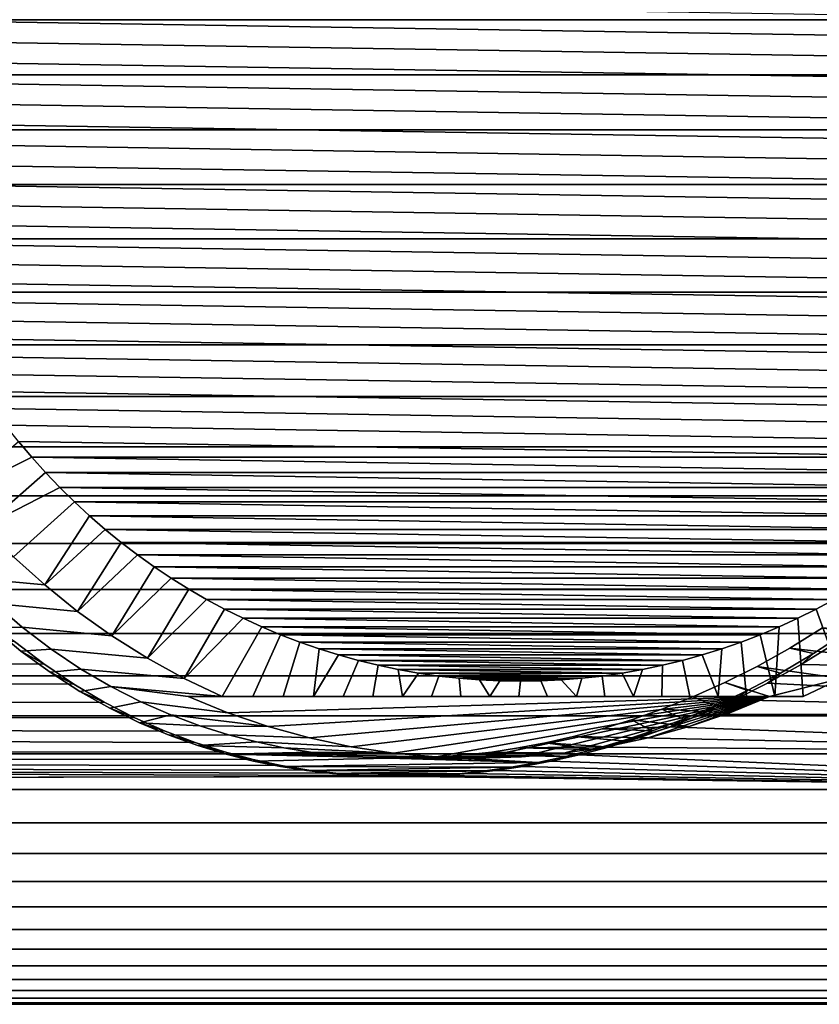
# Model space of a CAD drawing. Header units: metres. Extents: x -22 to 244, y -22 to 22.
# Tile 135 of 146: x 219 to 232, y -16 to 0. Entities that reach past the tile are written whole.
import ezdxf

# ---------------------------------------------------------------- set-up
doc = ezdxf.new("R2010")
doc.units = ezdxf.units.M
doc.layers.add('solid_10_151_113_XXX', color=7, linetype='CONTINUOUS')

msp = doc.modelspace()

# ---------------------------------------------------------------- linework, layer by layer
at = {"layer": 'solid_10_151_113_XXX'}
for points in [[(105.27906, 0.897127, 187.253937), (105.270454, 0, 187.277603), (232.504837, 0, 233.587128), (232.513443, 0.897122, 233.563477)], [(237.991364, -0.337653, 194.144241), (216.823212, 0, 190.411728), (216.828445, 0.337653, 190.412659), (237.996582, 0, 194.145172)], [(237.975693, -0.674982, 194.141479), (216.828445, -0.337653, 190.412659), (216.823212, 0, 190.411728), (237.991364, -0.337653, 194.144241)], [(232.513443, -0.897122, 233.563477), (232.504837, 0, 233.587128), (105.270454, 0, 187.277603), (105.27906, -0.897127, 187.253937)], [(237.9496, -1.011733, 194.136887), (216.844101, -0.674982, 190.415421), (216.828445, -0.337653, 190.412659), (237.975693, -0.674982, 194.141479)], [(237.913101, -1.347317, 194.130447), (216.870209, -1.011733, 190.420013), (216.844101, -0.674982, 190.415421), (237.9496, -1.011733, 194.136887)], [(232.539246, -1.791403, 233.492584), (232.513443, -0.897122, 233.563477), (105.27906, -0.897127, 187.253937), (105.304863, -1.791432, 187.18306)], [(237.866257, -1.681609, 194.122192), (216.906693, -1.347317, 190.426453), (216.870209, -1.011733, 190.420013), (237.913101, -1.347317, 194.130447)], [(237.809067, -2.014326, 194.112106), (216.953552, -1.681609, 190.434708), (216.906693, -1.347317, 190.426453), (237.866257, -1.681609, 194.122192)], [(237.741592, -2.345135, 194.100204), (217.010727, -2.014326, 190.444794), (216.953552, -1.681609, 190.434708), (237.809067, -2.014326, 194.112106)], [(232.582153, -2.680048, 233.374695), (232.539246, -1.791403, 233.492584), (105.304863, -1.791432, 187.18306), (105.347771, -2.6801, 187.06517)], [(237.663986, -2.673415, 194.086517), (217.078201, -2.345135, 190.456696), (217.010727, -2.014326, 190.444794), (237.741592, -2.345135, 194.100204)], [(237.576248, -2.999062, 194.071045), (217.155807, -2.673415, 190.470383), (217.078201, -2.345135, 190.456696), (237.663986, -2.673415, 194.086517)], [(232.582153, -2.680048, 233.374695), (105.347771, -2.6801, 187.06517), (105.407654, -3.560335, 186.900635), (232.642029, -3.560277, 233.210175)], [(237.478424, -3.321951, 194.053802), (217.243546, -2.999062, 190.48584), (217.155807, -2.673415, 190.470383), (237.576248, -2.999062, 194.071045)], [(237.370682, -3.641496, 194.034805), (217.34137, -3.321951, 190.503098), (217.243546, -2.999062, 190.48584), (237.478424, -3.321951, 194.053802)], [(237.253143, -3.957353, 194.014084), (217.449112, -3.641496, 190.522095), (217.34137, -3.321951, 190.503098), (237.370682, -3.641496, 194.034805)], [(232.718704, -4.429332, 232.999527), (232.642029, -3.560277, 233.210175), (105.407654, -3.560335, 186.900635), (105.484329, -4.429368, 186.689987)], [(237.1259, -4.269269, 193.991638), (217.56665, -3.957353, 190.542816), (217.449112, -3.641496, 190.522095), (237.253143, -3.957353, 194.014084)], [(236.989014, -4.577145, 193.967499), (217.693893, -4.269269, 190.565262), (217.56665, -3.957353, 190.542816), (237.1259, -4.269269, 193.991638)], [(236.842682, -4.880434, 193.941696), (217.830795, -4.577145, 190.589401), (217.693893, -4.269269, 190.565262), (236.989014, -4.577145, 193.967499)], [(232.81192, -5.28444, 232.743408), (232.718704, -4.429332, 232.999527), (105.484329, -4.429368, 186.689987), (105.577545, -5.284465, 186.433884)], [(236.687073, -5.178855, 193.914261), (217.977112, -4.880434, 190.615189), (217.830795, -4.577145, 190.589401), (236.842682, -4.880434, 193.941696)], [(236.522324, -5.47216, 193.885208), (218.132721, -5.178855, 190.642639), (217.977112, -4.880434, 190.615189), (236.687073, -5.178855, 193.914261)], [(236.348541, -5.760127, 193.854568), (218.29747, -5.47216, 190.671677), (218.132721, -5.178855, 190.642639), (236.522324, -5.47216, 193.885208)], [(232.921371, -6.122859, 232.442673), (232.81192, -5.28444, 232.743408), (105.577545, -5.284465, 186.433884), (105.687012, -6.122935, 186.133118)], [(236.165909, -6.042447, 193.822372), (218.471268, -5.760127, 190.702332), (218.29747, -5.47216, 190.671677), (236.348541, -5.760127, 193.854568)], [(235.974716, -6.31868, 193.788651), (218.653885, -6.042447, 190.734528), (218.471268, -5.760127, 190.702332), (236.165909, -6.042447, 193.822372)], [(235.775055, -6.588706, 193.753448), (218.845078, -6.31868, 190.768234), (218.653885, -6.042447, 190.734528), (235.974716, -6.31868, 193.788651)], [(232.921371, -6.122859, 232.442673), (105.687012, -6.122935, 186.133118), (105.812386, -6.94214, 185.788651), (233.046738, -6.941964, 232.098267)], [(235.567093, -6.852287, 193.716782), (219.044739, -6.588706, 190.803452), (218.845078, -6.31868, 190.768234), (235.775055, -6.588706, 193.753448)], [(235.351028, -7.109175, 193.67868), (219.252701, -6.852287, 190.840118), (219.044739, -6.588706, 190.803452), (235.567093, -6.852287, 193.716782)], [(219.468781, -7.109175, 190.87822), (218.238556, -7.721733, 191.394119), (219.252701, -6.852287, 190.840118)], [(235.351028, -7.109175, 193.67868), (219.468781, -7.109175, 190.87822), (219.252701, -6.852287, 190.840118)], [(233.046738, -6.941964, 232.098267), (105.812386, -6.94214, 185.788651), (105.95327, -7.739502, 185.401566), (233.187607, -7.739283, 231.711212)], [(219.468781, -7.109175, 190.87822), (219.692535, -7.358878, 190.917664), (218.691101, -8.23748, 191.473907), (218.238556, -7.721733, 191.394119)], [(235.127258, -7.358878, 193.639221), (219.692535, -7.358878, 190.917664), (219.468781, -7.109175, 190.87822)], [(235.351028, -7.109175, 193.67868), (235.127258, -7.358878, 193.639221), (219.468781, -7.109175, 190.87822)], [(219.92392, -7.601332, 190.958466), (218.691101, -8.23748, 191.473907), (219.692535, -7.358878, 190.917664)], [(234.895874, -7.601332, 193.598434), (219.92392, -7.601332, 190.958466), (219.692535, -7.358878, 190.917664)], [(235.127258, -7.358878, 193.639221), (234.895874, -7.601332, 193.598434), (219.692535, -7.358878, 190.917664)], [(220.162827, -7.836421, 191.000595), (219.172241, -8.726048, 191.558746), (218.691101, -8.23748, 191.473907), (219.92392, -7.601332, 190.958466)], [(234.656967, -7.836421, 193.556305), (220.162827, -7.836421, 191.000595), (219.92392, -7.601332, 190.958466)], [(234.895874, -7.601332, 193.598434), (234.656967, -7.836421, 193.556305), (219.92392, -7.601332, 190.958466)], [(233.187607, -7.739283, 231.711212), (105.95327, -7.739502, 185.401566), (106.10923, -8.512513, 184.973083), (233.343582, -8.512399, 231.282669)], [(220.162827, -7.836421, 191.000595), (220.408859, -8.063743, 191.043976), (219.680161, -9.185578, 191.648315), (219.172241, -8.726048, 191.558746)], [(234.41095, -8.063743, 193.512924), (220.408859, -8.063743, 191.043976), (220.162827, -7.836421, 191.000595)], [(234.656967, -7.836421, 193.556305), (234.41095, -8.063743, 193.512924), (220.162827, -7.836421, 191.000595)], [(220.661697, -8.283027, 191.088562), (219.680161, -9.185578, 191.648315), (220.408859, -8.063743, 191.043976)], [(234.158096, -8.283027, 193.468338), (220.661697, -8.283027, 191.088562), (220.408859, -8.063743, 191.043976)], [(234.41095, -8.063743, 193.512924), (234.158096, -8.283027, 193.468338), (220.408859, -8.063743, 191.043976)], [(220.661697, -8.283027, 191.088562), (220.921173, -8.494114, 191.134308), (220.213379, -9.614754, 191.742325), (219.680161, -9.185578, 191.648315)], [(233.898621, -8.494114, 193.422592), (220.921173, -8.494114, 191.134308), (220.661697, -8.283027, 191.088562)], [(234.158096, -8.283027, 193.468338), (233.898621, -8.494114, 193.422592), (220.661697, -8.283027, 191.088562)], [(233.51416, -9.258832, 230.814011), (233.343582, -8.512399, 231.282669), (106.10923, -8.512513, 184.973083), (106.279762, -9.25874, 184.504532)], [(219.680161, -9.185578, 191.648315), (218.43663, -9.071329, 197.929596), (218.035873, -8.636827, 197.464996), (219.172241, -8.726048, 191.558746)], [(221.187225, -8.696945, 191.181229), (220.213379, -9.614754, 191.742325), (220.921173, -8.494114, 191.134308)], [(233.632568, -8.696945, 193.375671), (221.187225, -8.696945, 191.181229), (220.921173, -8.494114, 191.134308)], [(233.898621, -8.494114, 193.422592), (233.632568, -8.696945, 193.375671), (220.921173, -8.494114, 191.134308)], [(221.187225, -8.696945, 191.181229), (221.459335, -8.89114, 191.229202), (220.769928, -10.011983, 191.840469), (220.213379, -9.614754, 191.742325)], [(233.360458, -8.89114, 193.327698), (221.459335, -8.89114, 191.229202), (221.187225, -8.696945, 191.181229)], [(233.632568, -8.696945, 193.375671), (233.360458, -8.89114, 193.327698), (221.187225, -8.696945, 191.181229)], [(221.737274, -9.07653, 191.278214), (220.769928, -10.011983, 191.840469), (221.459335, -8.89114, 191.229202)], [(233.08252, -9.07653, 193.278687), (221.737274, -9.07653, 191.278214), (221.459335, -8.89114, 191.229202)], [(233.360458, -8.89114, 193.327698), (233.08252, -9.07653, 193.278687), (221.459335, -8.89114, 191.229202)], [(220.213379, -9.614754, 191.742325), (218.864014, -9.484707, 198.410583), (218.43663, -9.071329, 197.929596), (219.680161, -9.185578, 191.648315)], [(221.737274, -9.07653, 191.278214), (222.020798, -9.252955, 191.328201), (221.348175, -10.376101, 191.942429), (220.769928, -10.011983, 191.840469)], [(232.798996, -9.252955, 193.228699), (222.020798, -9.252955, 191.328201), (221.737274, -9.07653, 191.278214)], [(233.08252, -9.07653, 193.278687), (232.798996, -9.252955, 193.228699), (221.737274, -9.07653, 191.278214)], [(233.698792, -9.976074, 230.306763), (233.51416, -9.258832, 230.814011), (106.279762, -9.25874, 184.504532), (106.46434, -9.975837, 183.997421)], [(222.309723, -9.420291, 191.37915), (221.348175, -10.376101, 191.942429), (222.020798, -9.252955, 191.328201)], [(232.510071, -9.420291, 193.17775), (222.309723, -9.420291, 191.37915), (222.020798, -9.252955, 191.328201)], [(232.798996, -9.252955, 193.228699), (232.510071, -9.420291, 193.17775), (222.020798, -9.252955, 191.328201)], [(222.309723, -9.420291, 191.37915), (222.603699, -9.578345, 191.430984), (221.946045, -10.705788, 192.047852), (221.348175, -10.376101, 191.942429)], [(232.21611, -9.578345, 193.125916), (222.603699, -9.578345, 191.430984), (222.309723, -9.420291, 191.37915)], [(232.510071, -9.420291, 193.17775), (232.21611, -9.578345, 193.125916), (222.309723, -9.420291, 191.37915)], [(232.21611, -9.578345, 193.125916), (232.510071, -9.420291, 193.17775), (233.220978, -10.376101, 194.035919), (232.623123, -10.705788, 193.930496)], [(218.864014, -9.484707, 198.410583), (219.314865, -9.872128, 198.900787), (218.836975, -9.883842, 198.736954), (218.401306, -9.480224, 198.238449)], [(220.769928, -10.011983, 191.840469), (219.314865, -9.872128, 198.900787), (218.864014, -9.484707, 198.410583), (220.213379, -9.614754, 191.742325)], [(222.902298, -9.726886, 191.483643), (221.946045, -10.705788, 192.047852), (222.603699, -9.578345, 191.430984)], [(231.917496, -9.726886, 193.073257), (222.902298, -9.726886, 191.483643), (222.603699, -9.578345, 191.430984)], [(232.21611, -9.578345, 193.125916), (231.917496, -9.726886, 193.073257), (222.603699, -9.578345, 191.430984)], [(232.21611, -9.578345, 193.125916), (232.623123, -10.705788, 193.930496), (232.007553, -11, 193.82196), (231.917496, -9.726886, 193.073257)], [(223.205368, -9.865841, 191.537079), (222.561615, -11, 192.156387), (221.946045, -10.705788, 192.047852), (222.902298, -9.726886, 191.483643)], [(231.614426, -9.865841, 193.019821), (223.205368, -9.865841, 191.537079), (222.902298, -9.726886, 191.483643)], [(231.917496, -9.726886, 193.073257), (231.614426, -9.865841, 193.019821), (222.902298, -9.726886, 191.483643)], [(231.54451, -11, 193.630692), (231.614426, -9.865841, 193.019821), (231.917496, -9.726886, 193.073257), (232.007553, -11, 193.82196)], [(219.314865, -9.872128, 198.900787), (219.784424, -10.228932, 199.391464), (219.293411, -10.259942, 199.24144), (218.836975, -9.883842, 198.736954)], [(218.836975, -9.883842, 198.736954), (219.293411, -10.259942, 199.24144), (219.663025, -10.466637, 199.00795), (219.18808, -10.10369, 198.51091)], [(221.348175, -10.376101, 191.942429), (219.784424, -10.228932, 199.391464), (219.314865, -9.872128, 198.900787), (220.769928, -10.011983, 191.840469)], [(223.062134, -11, 192.13501), (222.561615, -11, 192.156387), (223.205368, -9.865841, 191.537079), (223.512665, -9.995086, 191.591263)], [(231.307144, -9.995086, 192.965637), (223.512665, -9.995086, 191.591263), (223.205368, -9.865841, 191.537079)], [(231.614426, -9.865841, 193.019821), (231.307144, -9.995086, 192.965637), (223.205368, -9.865841, 191.537079)], [(231.54451, -11, 193.630692), (231.307144, -9.995086, 192.965637), (231.614426, -9.865841, 193.019821)], [(232.318924, -9.882011, 203.642426), (232.706024, -9.954717, 203.846985), (232.172714, -10.301797, 203.968124), (231.788101, -10.211547, 203.7444)], [(233.220978, -10.376101, 194.035919), (233.799225, -10.011983, 194.137878), (232.318924, -9.882011, 203.642426), (231.788101, -10.211547, 203.7444)], [(233.89682, -10.661754, 229.762665), (233.698792, -9.976074, 230.306763), (106.46434, -9.975837, 183.997421), (106.662384, -10.661546, 183.453308)], [(219.18808, -10.10369, 198.51091), (219.663025, -10.466637, 199.00795), (114.823166, -10.661546, 161.031723), (115.02121, -9.975837, 160.48761)], [(223.556717, -11, 192.123688), (223.062134, -11, 192.13501), (223.512665, -9.995086, 191.591263), (223.823883, -10.1145, 191.646133)], [(230.995926, -10.1145, 192.910767), (223.823883, -10.1145, 191.646133), (223.512665, -9.995086, 191.591263)], [(231.307144, -9.995086, 192.965637), (230.995926, -10.1145, 192.910767), (223.512665, -9.995086, 191.591263)], [(231.307144, -9.995086, 192.965637), (231.54451, -11, 193.630692), (231.083633, -11, 193.450882), (230.995926, -10.1145, 192.910767)], [(232.706024, -9.954717, 203.846985), (232.516769, -10.141634, 203.395142), (231.972717, -10.478159, 203.498932), (232.172714, -10.301797, 203.968124)], [(219.784424, -10.228932, 199.391464), (220.266739, -10.551273, 199.873184), (219.766327, -10.604866, 199.743698), (219.293411, -10.259942, 199.24144)], [(221.946045, -10.705788, 192.047852), (220.266739, -10.551273, 199.873184), (219.784424, -10.228932, 199.391464), (221.348175, -10.376101, 191.942429)], [(224.046097, -11, 192.122574), (223.556717, -11, 192.123688), (223.823883, -10.1145, 191.646133), (224.138428, -10.223856, 191.701599)], [(230.681366, -10.223856, 192.855301), (224.138428, -10.223856, 191.701599), (223.823883, -10.1145, 191.646133)], [(230.995926, -10.1145, 192.910767), (230.681366, -10.223856, 192.855301), (223.823883, -10.1145, 191.646133)], [(224.046097, -11, 192.122574), (224.138428, -10.223856, 191.701599), (224.456223, -10.323132, 191.757629)], [(230.363571, -10.323132, 192.799255), (224.456223, -10.323132, 191.757629), (224.138428, -10.223856, 191.701599)], [(230.681366, -10.223856, 192.855301), (230.363571, -10.323132, 192.799255), (224.138428, -10.223856, 191.701599)], [(230.624146, -11, 193.282455), (230.363571, -10.323132, 192.799255), (230.681366, -10.223856, 192.855301)], [(230.995926, -10.1145, 192.910767), (231.083633, -11, 193.450882), (230.624146, -11, 193.282455), (230.681366, -10.223856, 192.855301)], [(231.788101, -10.211547, 203.7444), (232.172714, -10.301797, 203.968124), (231.635757, -10.617096, 204.075851), (231.256546, -10.508351, 203.831421)], [(232.623123, -10.705788, 193.930496), (233.220978, -10.376101, 194.035919), (231.788101, -10.211547, 203.7444), (231.256546, -10.508351, 203.831421)], [(231.972717, -10.478159, 203.498932), (232.516769, -10.141634, 203.395142), (242.05748, -10.661752, 207.341431)], [(219.293411, -10.259942, 199.24144), (219.766327, -10.604866, 199.743698), (220.151443, -10.795468, 199.496887), (219.663025, -10.466637, 199.00795)], [(224.046097, -11, 192.122574), (224.456223, -10.323132, 191.757629), (224.7771, -10.412271, 191.814209), (224.531189, -11, 192.131882)], [(230.042694, -10.412271, 192.742676), (224.7771, -10.412271, 191.814209), (224.456223, -10.323132, 191.757629)], [(230.363571, -10.323132, 192.799255), (230.042694, -10.412271, 192.742676), (224.456223, -10.323132, 191.757629)], [(230.042694, -10.412271, 192.742676), (230.363571, -10.323132, 192.799255), (230.624146, -11, 193.282455), (230.165131, -11, 193.125305)], [(232.172714, -10.301797, 203.968124), (231.972717, -10.478159, 203.498932), (231.427963, -10.78121, 203.587357), (231.635757, -10.617096, 204.075851)], [(219.663025, -10.466637, 199.00795), (220.151443, -10.795468, 199.496887), (114.823166, -10.661546, 161.031723)], [(220.266739, -10.551273, 199.873184), (220.755356, -10.836761, 200.337006), (220.249893, -10.915332, 200.234375), (219.766327, -10.604866, 199.743698)], [(222.561615, -11, 192.156387), (220.755356, -10.836761, 200.337006), (220.266739, -10.551273, 199.873184), (221.946045, -10.705788, 192.047852)], [(225.012741, -11, 192.151886), (224.531189, -11, 192.131882), (224.7771, -10.412271, 191.814209), (225.100571, -10.491121, 191.871246)], [(229.719238, -10.491121, 192.685654), (225.100571, -10.491121, 191.871246), (224.7771, -10.412271, 191.814209)], [(230.042694, -10.412271, 192.742676), (229.719238, -10.491121, 192.685654), (224.7771, -10.412271, 191.814209)], [(225.49144, -11, 192.182816), (225.012741, -11, 192.151886), (225.100571, -10.491121, 191.871246), (225.426163, -10.559591, 191.928665)], [(229.393631, -10.559591, 192.628235), (225.426163, -10.559591, 191.928665), (225.100571, -10.491121, 191.871246)], [(229.719238, -10.491121, 192.685654), (229.393631, -10.559591, 192.628235), (225.100571, -10.491121, 191.871246)], [(229.066116, -10.617635, 192.57048), (225.753693, -10.617635, 191.98642), (225.426163, -10.559591, 191.928665)], [(225.49144, -11, 192.182816), (225.426163, -10.559591, 191.928665), (225.753693, -10.617635, 191.98642)], [(229.393631, -10.559591, 192.628235), (229.066116, -10.617635, 192.57048), (225.426163, -10.559591, 191.928665)], [(229.245361, -11, 192.844742), (229.066116, -10.617635, 192.57048), (229.393631, -10.559591, 192.628235)], [(229.245361, -11, 192.844742), (229.393631, -10.559591, 192.628235), (229.719238, -10.491121, 192.685654), (229.70578, -11, 192.979401)], [(229.719238, -10.491121, 192.685654), (230.042694, -10.412271, 192.742676), (230.165131, -11, 193.125305), (229.70578, -11, 192.979401)], [(231.256546, -10.508351, 203.831421), (231.635757, -10.617096, 204.075851), (231.101456, -10.89954, 204.167557), (230.729736, -10.77219, 203.901459)], [(231.455643, -11, 196.951981), (232.623123, -10.705788, 193.930496), (231.256546, -10.508351, 203.831421), (230.729736, -10.77219, 203.901459)], [(231.972717, -10.478159, 203.498932), (242.05748, -10.661752, 207.341431), (241.846634, -11.313816, 207.920731), (231.427963, -10.78121, 203.587357)], [(234.107681, -11.313817, 229.18335), (233.89682, -10.661754, 229.762665), (106.662384, -10.661546, 183.453308), (106.87326, -11.313708, 182.873917)], [(220.151443, -10.795468, 199.496887), (220.648102, -11.088285, 199.969772), (114.612289, -11.313708, 161.611099), (114.823166, -10.661546, 161.031723)], [(219.766327, -10.604866, 199.743698), (220.249893, -10.915332, 200.234375), (220.648102, -11.088285, 199.969772), (220.151443, -10.795468, 199.496887)], [(225.49144, -11, 192.182816), (225.753693, -10.617635, 191.98642), (226.083069, -10.665235, 192.044495), (225.967926, -11, 192.224976)], [(228.73674, -10.665235, 192.512405), (226.083069, -10.665235, 192.044495), (225.753693, -10.617635, 191.98642)], [(229.066116, -10.617635, 192.57048), (228.73674, -10.665235, 192.512405), (225.753693, -10.617635, 191.98642)], [(226.442291, -11, 192.278549), (225.967926, -11, 192.224976), (226.083069, -10.665235, 192.044495), (226.413651, -10.702294, 192.102783)], [(228.406143, -10.702294, 192.454117), (226.413651, -10.702294, 192.102783), (226.083069, -10.665235, 192.044495)], [(228.73674, -10.665235, 192.512405), (228.406143, -10.702294, 192.454117), (226.083069, -10.665235, 192.044495)], [(228.074631, -10.728788, 192.39566), (226.745163, -10.728788, 192.16124), (226.413651, -10.702294, 192.102783)], [(226.914536, -11, 192.343719), (226.442291, -11, 192.278549), (226.413651, -10.702294, 192.102783), (226.745163, -10.728788, 192.16124)], [(228.406143, -10.702294, 192.454117), (228.074631, -10.728788, 192.39566), (226.413651, -10.702294, 192.102783)], [(228.319122, -11, 192.609482), (228.074631, -10.728788, 192.39566), (228.406143, -10.702294, 192.454117)], [(228.783203, -11, 192.721375), (228.319122, -11, 192.609482), (228.406143, -10.702294, 192.454117), (228.73674, -10.665235, 192.512405)], [(229.245361, -11, 192.844742), (228.783203, -11, 192.721375), (228.73674, -10.665235, 192.512405), (229.066116, -10.617635, 192.57048)], [(231.635757, -10.617096, 204.075851), (231.427963, -10.78121, 203.587357), (230.888046, -11.050564, 203.658356), (231.101456, -10.89954, 204.167557)], [(231.455643, -11, 196.951981), (232.007553, -11, 193.82196), (232.623123, -10.705788, 193.930496)], [(220.755356, -10.836761, 200.337006), (221.244064, -11.084695, 200.77533), (220.736725, -11.188859, 200.70369), (220.249893, -10.915332, 200.234375)], [(222.653717, -11.26254, 195.399963), (221.244064, -11.084695, 200.77533), (220.755356, -10.836761, 200.337006), (222.009705, -11, 195.286407)], [(222.561615, -11, 192.156387), (222.009705, -11, 195.286407), (220.755356, -10.836761, 200.337006)], [(227.742477, -10.744695, 192.337097), (227.077316, -10.744695, 192.219803), (226.745163, -10.728788, 192.16124)], [(226.914536, -11, 192.343719), (226.745163, -10.728788, 192.16124), (227.077316, -10.744695, 192.219803)], [(228.074631, -10.728788, 192.39566), (227.742477, -10.744695, 192.337097), (226.745163, -10.728788, 192.16124)], [(227.384842, -11, 192.420593), (226.914536, -11, 192.343719), (227.077316, -10.744695, 192.219803), (227.409897, -10.749997, 192.278442)], [(227.742477, -10.744695, 192.337097), (227.409897, -10.749997, 192.278442), (227.077316, -10.744695, 192.219803)], [(227.853073, -11, 192.509201), (227.384842, -11, 192.420593), (227.409897, -10.749997, 192.278442), (227.742477, -10.744695, 192.337097)], [(228.319122, -11, 192.609482), (227.853073, -11, 192.509201), (227.742477, -10.744695, 192.337097), (228.074631, -10.728788, 192.39566)], [(230.729736, -10.77219, 203.901459), (231.101456, -10.89954, 204.167557), (230.574539, -11.149585, 204.241486), (230.212006, -11.00391, 203.953278)], [(231.455643, -11, 196.951981), (230.729736, -10.77219, 203.901459), (230.212006, -11.00391, 203.953278)], [(230.888046, -11.050564, 203.658356), (231.427963, -10.78121, 203.587357), (241.846634, -11.313816, 207.920731)], [(220.249893, -10.915332, 200.234375), (220.736725, -11.188859, 200.70369), (221.145874, -11.343509, 200.417953), (220.648102, -11.088285, 199.969772)], [(231.54451, -11, 193.630692), (232.007553, -11, 193.82196), (231.455643, -11, 196.951981), (222.009705, -11, 195.286407)], [(222.009705, -11, 195.286407), (231.455643, -11, 196.951981), (222.653717, -11.26254, 195.399963)], [(223.062134, -11, 192.13501), (222.009705, -11, 195.286407), (222.561615, -11, 192.156387)], [(223.556717, -11, 192.123688), (222.009705, -11, 195.286407), (223.062134, -11, 192.13501)], [(224.046097, -11, 192.122574), (222.009705, -11, 195.286407), (223.556717, -11, 192.123688)], [(224.531189, -11, 192.131882), (222.009705, -11, 195.286407), (224.046097, -11, 192.122574)], [(225.012741, -11, 192.151886), (222.009705, -11, 195.286407), (224.531189, -11, 192.131882)], [(225.49144, -11, 192.182816), (222.009705, -11, 195.286407), (225.012741, -11, 192.151886)], [(225.967926, -11, 192.224976), (222.009705, -11, 195.286407), (225.49144, -11, 192.182816)], [(226.442291, -11, 192.278549), (222.009705, -11, 195.286407), (225.967926, -11, 192.224976)], [(226.914536, -11, 192.343719), (222.009705, -11, 195.286407), (226.442291, -11, 192.278549)], [(227.384842, -11, 192.420593), (222.009705, -11, 195.286407), (226.914536, -11, 192.343719)], [(227.853073, -11, 192.509201), (222.009705, -11, 195.286407), (227.384842, -11, 192.420593)], [(228.319122, -11, 192.609482), (222.009705, -11, 195.286407), (227.853073, -11, 192.509201)], [(228.783203, -11, 192.721375), (222.009705, -11, 195.286407), (228.319122, -11, 192.609482)], [(229.245361, -11, 192.844742), (222.009705, -11, 195.286407), (228.783203, -11, 192.721375)], [(229.70578, -11, 192.979401), (222.009705, -11, 195.286407), (229.245361, -11, 192.844742)], [(230.165131, -11, 193.125305), (222.009705, -11, 195.286407), (229.70578, -11, 192.979401)], [(230.624146, -11, 193.282455), (222.009705, -11, 195.286407), (230.165131, -11, 193.125305)], [(231.083633, -11, 193.450882), (222.009705, -11, 195.286407), (230.624146, -11, 193.282455)], [(231.54451, -11, 193.630692), (222.009705, -11, 195.286407), (231.083633, -11, 193.450882)], [(222.653717, -11.26254, 195.399963), (231.455643, -11, 196.951981), (223.311829, -11.486253, 195.516006)], [(223.311829, -11.486253, 195.516006), (231.455643, -11, 196.951981), (223.98172, -11.670347, 195.63414)], [(223.98172, -11.670347, 195.63414), (231.455643, -11, 196.951981), (224.661133, -11.8142, 195.753937)], [(224.661133, -11.8142, 195.753937), (231.455643, -11, 196.951981), (225.347687, -11.917305, 195.874985)], [(225.347687, -11.917305, 195.874985), (231.455643, -11, 196.951981), (226.038986, -11.979309, 195.996887)], [(226.038986, -11.979309, 195.996887), (231.455643, -11, 196.951981), (226.732666, -11.999997, 196.119202)], [(226.732666, -11.999997, 196.119202), (231.455643, -11, 196.951981), (227.426361, -11.979309, 196.241516)], [(227.426361, -11.979309, 196.241516), (231.455643, -11, 196.951981), (228.117661, -11.917305, 196.363403)], [(228.117661, -11.917305, 196.363403), (231.455643, -11, 196.951981), (228.804214, -11.8142, 196.484467)], [(228.804214, -11.8142, 196.484467), (231.455643, -11, 196.951981), (229.483612, -11.670347, 196.604263)], [(229.483612, -11.670347, 196.604263), (231.455643, -11, 196.951981), (230.153519, -11.486253, 196.722382)], [(230.81163, -11.26254, 196.838425), (231.455643, -11, 196.951981), (230.212006, -11.00391, 203.953278), (229.70636, -11.205194, 203.986252)], [(230.212006, -11.00391, 203.953278), (230.574539, -11.149585, 204.241486), (230.059402, -11.368202, 204.296494), (229.70636, -11.205194, 203.986252)], [(230.153519, -11.486253, 196.722382), (231.455643, -11, 196.951981), (230.81163, -11.26254, 196.838425)], [(231.101456, -10.89954, 204.167557), (230.888046, -11.050564, 203.658356), (230.357376, -11.287103, 203.710617), (230.574539, -11.149585, 204.241486)], [(220.648102, -11.088285, 199.969772), (221.145874, -11.343509, 200.417953), (114.612289, -11.313708, 161.611099)], [(221.244064, -11.084695, 200.77533), (221.727798, -11.296076, 201.182922), (221.221558, -11.425638, 201.145142), (220.736725, -11.188859, 200.70369)], [(220.736725, -11.188859, 200.70369), (221.221558, -11.425638, 201.145142), (221.638748, -11.561559, 200.83522), (221.145874, -11.343509, 200.417953)], [(223.311829, -11.486253, 195.516006), (221.727798, -11.296076, 201.182922), (221.244064, -11.084695, 200.77533), (222.653717, -11.26254, 195.399963)], [(230.574539, -11.149585, 204.241486), (230.357376, -11.287103, 203.710617), (229.83902, -11.492523, 203.743546), (230.059402, -11.368202, 204.296494)], [(230.357376, -11.287103, 203.710617), (230.888046, -11.050564, 203.658356), (241.846634, -11.313816, 207.920731)], [(234.330734, -11.930378, 228.570511), (234.107681, -11.313817, 229.18335), (106.87326, -11.313708, 182.873917), (107.096313, -11.930275, 182.261093)], [(222.124268, -11.745095, 201.219543), (222.600937, -11.897101, 201.570389), (114.389236, -11.930275, 162.223938), (114.612289, -11.313708, 161.611099)], [(221.638748, -11.561559, 200.83522), (222.124268, -11.745095, 201.219543), (114.612289, -11.313708, 161.611099)], [(221.145874, -11.343509, 200.417953), (221.638748, -11.561559, 200.83522), (114.612289, -11.313708, 161.611099)], [(221.727798, -11.296076, 201.182922), (222.203079, -11.473196, 201.557037), (221.221558, -11.425638, 201.145142)], [(223.311829, -11.486253, 195.516006), (222.203079, -11.473196, 201.557037), (221.727798, -11.296076, 201.182922)], [(229.70636, -11.205194, 203.986252), (230.059402, -11.368202, 204.296494), (229.558029, -11.557573, 204.332245), (229.214386, -11.378246, 204.000305)], [(230.153519, -11.486253, 196.722382), (230.81163, -11.26254, 196.838425), (229.70636, -11.205194, 203.986252), (229.214386, -11.378246, 204.000305)], [(230.357376, -11.287103, 203.710617), (241.846634, -11.313816, 207.920731), (241.623581, -11.930378, 208.533569), (229.83902, -11.492523, 203.743546)], [(221.221558, -11.425638, 201.145142), (221.700241, -11.627239, 201.55452), (222.124268, -11.745095, 201.219543), (221.638748, -11.561559, 200.83522)], [(222.203079, -11.473196, 201.557037), (222.668076, -11.619072, 201.897064), (221.700241, -11.627239, 201.55452), (221.221558, -11.425638, 201.145142)], [(223.98172, -11.670347, 195.63414), (222.668076, -11.619072, 201.897064), (222.203079, -11.473196, 201.557037), (223.311829, -11.486253, 195.516006)], [(229.483612, -11.670347, 196.604263), (230.153519, -11.486253, 196.722382), (228.736526, -11.525482, 203.995697), (228.272278, -11.649281, 203.972809)], [(228.736526, -11.525482, 203.995697), (229.214386, -11.378246, 204.000305), (229.558029, -11.557573, 204.332245)], [(230.153519, -11.486253, 196.722382), (229.214386, -11.378246, 204.000305), (228.736526, -11.525482, 203.995697)], [(230.059402, -11.368202, 204.296494), (229.83902, -11.492523, 203.743546), (229.334534, -11.669112, 203.75708), (229.558029, -11.557573, 204.332245)], [(229.334534, -11.669112, 203.75708), (229.83902, -11.492523, 203.743546), (241.623581, -11.930378, 208.533569)], [(222.668076, -11.619072, 201.897064), (223.122284, -11.736922, 202.203918), (222.168991, -11.795817, 201.928925), (221.700241, -11.627239, 201.55452)], [(221.700241, -11.627239, 201.55452), (222.168991, -11.795817, 201.928925), (222.600937, -11.897101, 201.570389), (222.124268, -11.745095, 201.219543)], [(224.661133, -11.8142, 195.753937), (223.122284, -11.736922, 202.203918), (222.668076, -11.619072, 201.897064), (223.98172, -11.670347, 195.63414)], [(228.272278, -11.649281, 203.972809), (229.07135, -11.720096, 204.348801), (228.599731, -11.858094, 204.346542), (227.820465, -11.751811, 203.932037)], [(228.804214, -11.8142, 196.484467), (229.483612, -11.670347, 196.604263), (228.272278, -11.649281, 203.972809), (227.820465, -11.751811, 203.932037)], [(228.736526, -11.525482, 203.995697), (229.558029, -11.557573, 204.332245), (229.07135, -11.720096, 204.348801), (228.272278, -11.649281, 203.972809)], [(229.558029, -11.557573, 204.332245), (229.334534, -11.669112, 203.75708), (228.844177, -11.81937, 203.751434), (229.07135, -11.720096, 204.348801)], [(228.844177, -11.81937, 203.751434), (229.334534, -11.669112, 203.75708), (241.623581, -11.930378, 208.533569)], [(223.122284, -11.736922, 202.203918), (223.566254, -11.829804, 202.479385), (222.168991, -11.795817, 201.928925)], [(222.168991, -11.795817, 201.928925), (222.626694, -11.934601, 202.268463), (223.067719, -12.020451, 201.88797), (222.600937, -11.897101, 201.570389)], [(223.566254, -11.829804, 202.479385), (224.001129, -11.900405, 202.725662), (222.626694, -11.934601, 202.268463), (222.168991, -11.795817, 201.928925)], [(225.347687, -11.917305, 195.874985), (223.566254, -11.829804, 202.479385), (223.122284, -11.736922, 202.203918), (224.661133, -11.8142, 195.753937)], [(225.347687, -11.917305, 195.874985), (224.001129, -11.900405, 202.725662), (223.566254, -11.829804, 202.479385)], [(228.117661, -11.917305, 196.363403), (228.804214, -11.8142, 196.484467), (227.379486, -11.83493, 203.873642), (226.947495, -11.900135, 203.797699)], [(227.379486, -11.83493, 203.873642), (228.599731, -11.858094, 204.346542), (228.141617, -11.974106, 204.325851), (226.947495, -11.900135, 203.797699)], [(227.379486, -11.83493, 203.873642), (227.820465, -11.751811, 203.932037), (228.599731, -11.858094, 204.346542)], [(228.804214, -11.8142, 196.484467), (227.820465, -11.751811, 203.932037), (227.379486, -11.83493, 203.873642)], [(228.141617, -11.974106, 204.325851), (228.599731, -11.858094, 204.346542), (228.844177, -11.81937, 203.751434), (228.367523, -11.94566, 203.72699)], [(228.844177, -11.81937, 203.751434), (241.623581, -11.930378, 208.533569), (241.389053, -12.509411, 209.177948), (228.367523, -11.94566, 203.72699)], [(228.599731, -11.858094, 204.346542), (229.07135, -11.720096, 204.348801), (228.844177, -11.81937, 203.751434)], [(234.565262, -12.509412, 227.926132), (234.330734, -11.930378, 228.570511), (107.096313, -11.930275, 182.261093), (107.330841, -12.509304, 181.61673)], [(224.846863, -12.280803, 202.858994), (225.277435, -12.297812, 203.037415), (114.154709, -12.509304, 162.868286), (114.389236, -11.930275, 162.223938)], [(222.600937, -11.897101, 201.570389), (223.067719, -12.020451, 201.88797), (114.389236, -11.930275, 162.223938)], [(224.412537, -12.246155, 202.656906), (224.846863, -12.280803, 202.858994), (114.389236, -11.930275, 162.223938)], [(223.972534, -12.192526, 202.429245), (224.412537, -12.246155, 202.656906), (114.389236, -11.930275, 162.223938)], [(223.524765, -12.118064, 202.173691), (223.972534, -12.192526, 202.429245), (114.389236, -11.930275, 162.223938)], [(223.067719, -12.020451, 201.88797), (223.524765, -12.118064, 202.173691), (114.389236, -11.930275, 162.223938)], [(224.001129, -11.900405, 202.725662), (224.428528, -11.950952, 202.944977), (222.626694, -11.934601, 202.268463)], [(222.626694, -11.934601, 202.268463), (223.073135, -12.046768, 202.57431), (223.524765, -12.118064, 202.173691), (223.067719, -12.020451, 201.88797)], [(224.850296, -11.983202, 203.139511), (225.268463, -11.998446, 203.311188), (223.073135, -12.046768, 202.57431), (222.626694, -11.934601, 202.268463)], [(224.428528, -11.950952, 202.944977), (224.850296, -11.983202, 203.139511), (222.626694, -11.934601, 202.268463)], [(225.268463, -11.998446, 203.311188), (227.695938, -12.070104, 204.287109), (223.509109, -12.135308, 202.848495), (223.073135, -12.046768, 202.57431)], [(226.038986, -11.979309, 195.996887), (224.428528, -11.950952, 202.944977), (224.001129, -11.900405, 202.725662), (225.347687, -11.917305, 195.874985)], [(226.732666, -11.999997, 196.119202), (224.850296, -11.983202, 203.139511), (224.428528, -11.950952, 202.944977), (226.038986, -11.979309, 195.996887)], [(226.732666, -11.999997, 196.119202), (225.268463, -11.998446, 203.311188), (224.850296, -11.983202, 203.139511)], [(227.426361, -11.979309, 196.241516), (225.68512, -11.997532, 203.46167), (225.268463, -11.998446, 203.311188), (226.732666, -11.999997, 196.119202)], [(225.268463, -11.998446, 203.311188), (225.68512, -11.997532, 203.46167), (227.695938, -12.070104, 204.287109)], [(227.426361, -11.979309, 196.241516), (226.102417, -11.980887, 203.592285), (225.68512, -11.997532, 203.46167)], [(225.68512, -11.997532, 203.46167), (226.102417, -11.980887, 203.592285), (227.695938, -12.070104, 204.287109)], [(228.117661, -11.917305, 196.363403), (226.522507, -11.948541, 203.704056), (226.102417, -11.980887, 203.592285), (227.426361, -11.979309, 196.241516)], [(226.522507, -11.948541, 203.704056), (228.141617, -11.974106, 204.325851), (227.695938, -12.070104, 204.287109), (226.102417, -11.980887, 203.592285)], [(226.522507, -11.948541, 203.704056), (226.947495, -11.900135, 203.797699), (228.141617, -11.974106, 204.325851)], [(228.117661, -11.917305, 196.363403), (226.947495, -11.900135, 203.797699), (226.522507, -11.948541, 203.704056)], [(227.695938, -12.070104, 204.287109), (228.141617, -11.974106, 204.325851), (228.367523, -11.94566, 203.72699), (227.903259, -12.050183, 203.684097)], [(227.903259, -12.050183, 203.684097), (228.367523, -11.94566, 203.72699), (241.389053, -12.509411, 209.177948)], [(223.073135, -12.046768, 202.57431), (223.509109, -12.135308, 202.848495), (223.972534, -12.192526, 202.429245), (223.524765, -12.118064, 202.173691)], [(223.509109, -12.135308, 202.848495), (227.695938, -12.070104, 204.287109), (227.261444, -12.147754, 204.230652)], [(223.509109, -12.135308, 202.848495), (223.936264, -12.202853, 203.093536), (223.972534, -12.192526, 202.429245)], [(223.509109, -12.135308, 202.848495), (227.261444, -12.147754, 204.230652), (223.936264, -12.202853, 203.093536)], [(223.936264, -12.202853, 203.093536), (227.261444, -12.147754, 204.230652), (226.835602, -12.208559, 204.156433)], [(226.835602, -12.208559, 204.156433), (227.261444, -12.147754, 204.230652), (227.450058, -12.134744, 203.623001), (227.005829, -12.200898, 203.543762)], [(227.005829, -12.200898, 203.543762), (227.450058, -12.134744, 203.623001), (241.389053, -12.509411, 209.177948)], [(227.261444, -12.147754, 204.230652), (227.695938, -12.070104, 204.287109), (227.903259, -12.050183, 203.684097), (227.450058, -12.134744, 203.623001)], [(227.450058, -12.134744, 203.623001), (227.903259, -12.050183, 203.684097), (241.389053, -12.509411, 209.177948)], [(225.277435, -12.297812, 203.037415), (225.706558, -12.298071, 203.193924), (114.154709, -12.509304, 162.868286)], [(225.706558, -12.298071, 203.193924), (241.389053, -12.509411, 209.177948), (114.154709, -12.509304, 162.868286)], [(224.35582, -12.251446, 203.311462), (224.412537, -12.246155, 202.656906), (223.972534, -12.192526, 202.429245), (223.936264, -12.202853, 203.093536)], [(223.936264, -12.202853, 203.093536), (226.835602, -12.208559, 204.156433), (224.35582, -12.251446, 203.311462)], [(224.35582, -12.251446, 203.311462), (226.835602, -12.208559, 204.156433), (226.41626, -12.253542, 204.06424)], [(224.770081, -12.282797, 203.504684), (224.846863, -12.280803, 202.858994), (224.412537, -12.246155, 202.656906), (224.35582, -12.251446, 203.311462)], [(224.35582, -12.251446, 203.311462), (226.41626, -12.253542, 204.06424), (224.770081, -12.282797, 203.504684)], [(224.770081, -12.282797, 203.504684), (226.41626, -12.253542, 204.06424), (226.002182, -12.283282, 203.953812)], [(225.181503, -12.298112, 203.675278), (225.277435, -12.297812, 203.037415), (224.846863, -12.280803, 202.858994), (224.770081, -12.282797, 203.504684)], [(224.770081, -12.282797, 203.504684), (226.002182, -12.283282, 203.953812), (225.181503, -12.298112, 203.675278)], [(225.181503, -12.298112, 203.675278), (226.002182, -12.283282, 203.953812), (225.591614, -12.298133, 203.82457)], [(225.181503, -12.298112, 203.675278), (225.591614, -12.298133, 203.82457), (225.706558, -12.298071, 203.193924), (225.277435, -12.297812, 203.037415)], [(225.591614, -12.298133, 203.82457), (226.002182, -12.283282, 203.953812), (226.136169, -12.282031, 203.329819), (225.706558, -12.298071, 203.193924)], [(225.706558, -12.298071, 203.193924), (226.136169, -12.282031, 203.329819), (241.389053, -12.509411, 209.177948)], [(226.002182, -12.283282, 203.953812), (226.41626, -12.253542, 204.06424), (226.568588, -12.249748, 203.446198), (226.136169, -12.282031, 203.329819)], [(226.136169, -12.282031, 203.329819), (226.568588, -12.249748, 203.446198), (241.389053, -12.509411, 209.177948)], [(226.41626, -12.253542, 204.06424), (226.835602, -12.208559, 204.156433), (227.005829, -12.200898, 203.543762), (226.568588, -12.249748, 203.446198)], [(226.568588, -12.249748, 203.446198), (227.005829, -12.200898, 203.543762), (241.389053, -12.509411, 209.177948)], [(234.810516, -13.049059, 227.252304), (234.565262, -12.509412, 227.926132), (107.330841, -12.509304, 181.61673), (107.576103, -13.048974, 180.942886)], [(241.143799, -13.049058, 209.851776), (113.909454, -13.048974, 163.542145), (114.154709, -12.509304, 162.868286), (241.389053, -12.509411, 209.177948)], [(235.06575, -13.547657, 226.551086), (234.810516, -13.049059, 227.252304), (107.576103, -13.048974, 180.942886), (107.831322, -13.547587, 180.241653)], [(240.888565, -13.547657, 210.552994), (113.654228, -13.547587, 164.243362), (113.909454, -13.048974, 163.542145), (241.143799, -13.049058, 209.851776)], [(235.330124, -14.003634, 225.824692), (235.06575, -13.547657, 226.551086), (107.831322, -13.547587, 180.241653), (108.095711, -14.003574, 179.515274)], [(240.624191, -14.003633, 211.279388), (113.389839, -14.003574, 164.969757), (113.654228, -13.547587, 164.243362), (240.888565, -13.547657, 210.552994)], [(235.602844, -14.415548, 225.075424), (235.330124, -14.003634, 225.824692), (108.095711, -14.003574, 179.515274), (108.368423, -14.415502, 178.765991)], [(240.351471, -14.415548, 212.028656), (113.117126, -14.415502, 165.71904), (113.389839, -14.003574, 164.969757), (240.624191, -14.003633, 211.279388)], [(235.883026, -14.782108, 224.305634), (235.602844, -14.415548, 225.075424), (108.368423, -14.415502, 178.765991), (108.648605, -14.782073, 177.996185)], [(240.071289, -14.782108, 212.798447), (112.836945, -14.782073, 166.488831), (113.117126, -14.415502, 165.71904), (240.351471, -14.415548, 212.028656)], [(236.169785, -15.10216, 223.517746), (235.883026, -14.782108, 224.305634), (108.648605, -14.782073, 177.996185), (108.935379, -15.102134, 177.208282)], [(239.784531, -15.10216, 213.586334), (112.550171, -15.102134, 167.276749), (112.836945, -14.782073, 166.488831), (240.071289, -14.782108, 212.798447)], [(236.46225, -15.374696, 222.714218), (236.169785, -15.10216, 223.517746), (108.935379, -15.102134, 177.208282), (109.227844, -15.374677, 176.404755)], [(239.492065, -15.374696, 214.389862), (112.257706, -15.374677, 168.080276), (112.550171, -15.102134, 167.276749), (239.784531, -15.10216, 213.586334)], [(236.75946, -15.598859, 221.897614), (236.46225, -15.374696, 222.714218), (109.227844, -15.374677, 176.404755), (109.52507, -15.598846, 175.588135)], [(239.194839, -15.598858, 215.206467), (111.96048, -15.598846, 168.896896), (112.257706, -15.374677, 168.080276), (239.492065, -15.374696, 214.389862)], [(237.060516, -15.773943, 221.07048), (236.75946, -15.598859, 221.897614), (109.52507, -15.598846, 175.588135), (109.826126, -15.773936, 174.760986)], [(239.194839, -15.598858, 215.206467), (238.893784, -15.773943, 216.033615), (111.659424, -15.773936, 169.724045), (111.96048, -15.598846, 168.896896)], [(237.364456, -15.899399, 220.235413), (237.060516, -15.773943, 221.07048), (109.826126, -15.773936, 174.760986), (110.130066, -15.899395, 173.925903)], [(238.893784, -15.773943, 216.033615), (238.589859, -15.899398, 216.868668), (111.355484, -15.899395, 170.559113), (111.659424, -15.773936, 169.724045)], [(237.670319, -15.97483, 219.39505), (237.364456, -15.899399, 220.235413), (110.130066, -15.899395, 173.925903), (110.435944, -15.974829, 173.085541)], [(237.977158, -16, 218.552048), (237.670319, -15.97483, 219.39505), (110.435944, -15.974829, 173.085541), (110.742775, -16, 172.242508)], [(238.283981, -15.97483, 217.70903), (237.977158, -16, 218.552048), (110.742775, -16, 172.242508), (111.049614, -15.974829, 171.39949)], [(238.589859, -15.899398, 216.868668), (238.283981, -15.97483, 217.70903), (111.049614, -15.974829, 171.39949), (111.355484, -15.899395, 170.559113)]]:
    msp.add_3dface(points, dxfattribs=at)

doc.saveas('drawing.dxf')
